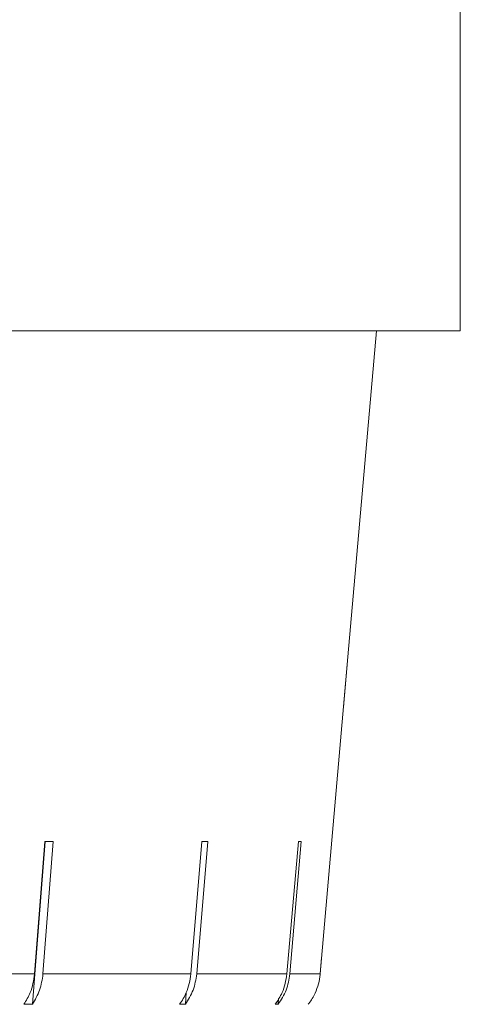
# Model space of a CAD drawing. Header units: inches. Extents: x -4.1 to 23, y -7 to 14.8.
# Tile 103 of 139: x 14.082 to 14.32, y 1.779 to 2.31. Entities that reach past the tile are written whole.
import ezdxf

# ---------------------------------------------------------------- set-up
doc = ezdxf.new("R2010")
doc.units = ezdxf.units.IN
doc.header["$MEASUREMENT"] = 0

msp = doc.modelspace()

# ---------------------------------------------------------------- linework, layer by layer
at = {"color": 7, "linetype": 'Continuous', "lineweight": 15}
for p, q in [((14.32005, 2.14238), (14.32005, 2.32238)), ((14.32005, 2.14238), (11.38405, 2.14238)), ((14.25948, 1.96662), (14.27486, 2.14238)), ((14.25947, 1.96662), (14.24452, 1.79568)), ((14.2571, 1.93955), (14.25947, 1.96662)), ((14.25948, 1.96662), (14.25947, 1.96662)), ((14.08928, 1.77931), (14.09611, 1.867)), ((14.09604, 1.867), (14.09048, 1.79568)), ((14.09502, 1.79568), (14.10058, 1.867)), ((14.18075, 1.867), (14.17482, 1.79568)), ((14.17791, 1.79568), (14.18384, 1.867)), ((14.23275, 1.867), (14.22659, 1.79568)), ((14.22815, 1.79568), (14.23432, 1.867)), ((14.24452, 1.79568), (14.24529, 1.80453)), ((13.98152, 1.79568), (14.09048, 1.79568)), ((14.09502, 1.79568), (14.17482, 1.79568)), ((14.17791, 1.79568), (14.22659, 1.79568)), ((14.22815, 1.79568), (14.24452, 1.79568)), ((14.17178, 1.77931), (14.17231, 1.7856)), ((14.08928, 1.77931), (14.08474, 1.77931)), ((14.17178, 1.77931), (14.16869, 1.77931)), ((14.22179, 1.77931), (14.22023, 1.77931)), ((14.22179, 1.77931), (14.22206, 1.78238))]:
    msp.add_line(p, q, dxfattribs=at)
for centre, major_axis, ratio, start_param, end_param in [((12.84244, 1.99032), (1.40949, -0.11005), 0.039478, 5.811493, 5.818588), ((12.84179, 1.99032), (1.4095, -0.11737), 0.026849, 5.967723, 5.974818), ((12.84139, 1.99032), (1.4095, -0.12182), 0.013584, 6.123737, 6.130832)]:
    msp.add_ellipse(centre, major_axis=major_axis, ratio=ratio, start_param=start_param, end_param=end_param, dxfattribs=at)
for points, knots in [([(14.09048, 1.79568), (14.08993, 1.79221), (14.08901, 1.78629), (14.08599, 1.78136), (14.08474, 1.77931)], [0, 0, 0, 0, 0.585345, 1, 1, 1, 1]), ([(14.08928, 1.77931), (14.09075, 1.78179), (14.09372, 1.78678), (14.09458, 1.7927), (14.09502, 1.79568)], [0, 0, 0, 0, 0.496854, 1, 1, 1, 1]), ([(14.17482, 1.79568), (14.17424, 1.79221), (14.17325, 1.78629), (14.17003, 1.78136), (14.16869, 1.77931)], [0, 0, 0, 0, 0.585345, 1, 1, 1, 1]), ([(14.17178, 1.77931), (14.17336, 1.78179), (14.17653, 1.78678), (14.17745, 1.7927), (14.17791, 1.79568)], [0, 0, 0, 0, 0.4969015, 1, 1, 1, 1]), ([(14.22659, 1.79568), (14.22599, 1.79221), (14.22496, 1.78629), (14.22161, 1.78136), (14.22023, 1.77931)], [0, 0, 0, 0, 0.585345, 1, 1, 1, 1]), ([(14.22179, 1.77931), (14.22343, 1.78179), (14.22672, 1.78678), (14.22768, 1.7927), (14.22815, 1.79568)], [0, 0, 0, 0, 0.496928, 1, 1, 1, 1]), ([(14.24452, 1.79568), (14.24451, 1.79559), (14.24419, 1.79204), (14.24264, 1.78638), (14.23964, 1.78134), (14.23819, 1.77946), (14.23807, 1.77931)], [0, 0, 0, 0, 0.0151923, 0.6008006, 0.9673179, 1, 1, 1, 1])]:
    msp.add_open_spline(points, degree=3, knots=knots, dxfattribs=at)

doc.saveas('drawing.dxf')
